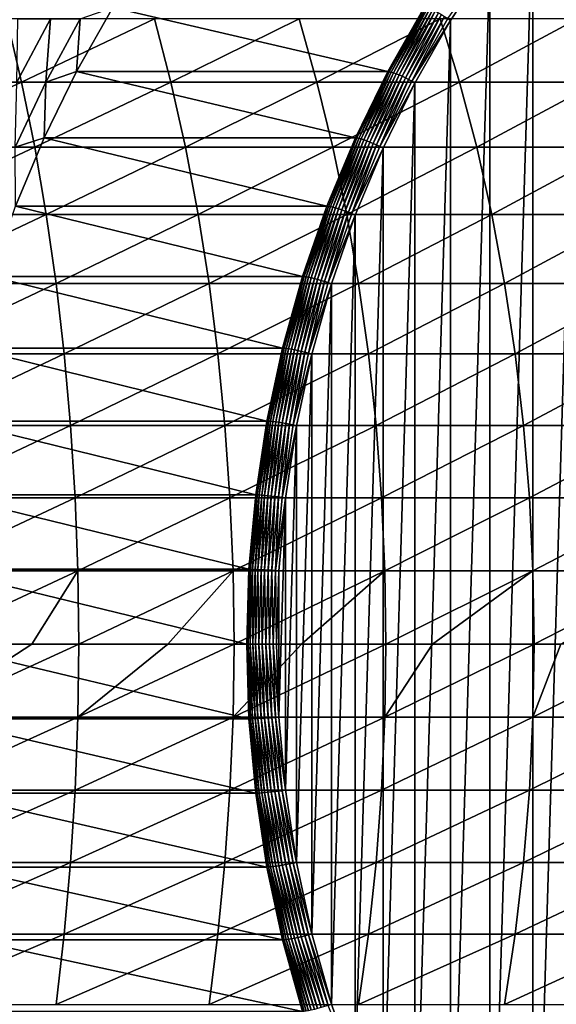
# Model space of a CAD drawing. Header units: metres. Extents: x 39 to 253, y -38 to 38.
# Tile 40 of 55: x 222 to 229, y -5 to 8. Entities that reach past the tile are written whole.
import ezdxf

# ---------------------------------------------------------------- set-up
doc = ezdxf.new("R2010")
doc.units = ezdxf.units.M
doc.layers.add('solid_26008053', color=7, linetype='CONTINUOUS')

msp = doc.modelspace()

# ---------------------------------------------------------------- linework, layer by layer
at = {"layer": 'solid_26008053'}
for points in [[(229.255417, 10.225358, -36.930668), (229.255417, -10.225359, -36.930668), (228.66011, -9.527624, -37.147343)], [(228.66011, 9.527623, -37.147343), (229.255417, 10.225358, -36.930668), (228.66011, -9.527624, -37.147343)], [(228.66011, 9.527623, -37.147343), (228.66011, -9.527624, -37.147343), (228.108032, -8.790726, -37.348282)], [(228.108032, 8.790725, -37.348282), (228.66011, 9.527623, -37.147343), (228.108032, -8.790726, -37.348282)], [(227.564575, 8.044762, -37.542217), (228.108032, 8.790725, -37.348282), (227.60144, 8.01766, -37.532669)], [(228.108032, 8.790725, -37.348282), (228.108032, -8.790726, -37.348282), (227.60144, -8.017661, -37.532669)], [(227.60144, 8.01766, -37.532669), (228.108032, 8.790725, -37.348282), (227.60144, -8.017661, -37.532669)], [(223.261978, 8.183023, -26.34197), (222.793579, 7.360763, -26.512453), (222.840683, 8.037402, -25.517427)], [(226.795212, 7.360763, -37.506859), (222.793579, 7.360763, -26.512453), (223.261978, 8.183023, -26.34197)], [(227.263611, 8.183023, -37.336372), (226.795212, 7.360763, -37.506859), (223.261978, 8.183023, -26.34197)], [(226.814285, 7.358951, -37.549858), (226.795212, 7.360763, -37.506859), (227.263611, 8.183023, -37.336372)], [(226.814285, 7.358951, -37.549858), (227.263611, 8.183023, -37.336372), (227.282562, 8.181008, -37.379414)], [(226.814285, 7.358951, -37.549858), (227.282562, 8.181008, -37.379414), (226.838974, 7.353551, -37.589634)], [(227.282562, 8.181008, -37.379414), (227.3069, 8.175006, -37.419319), (226.838974, 7.353551, -37.589634)], [(226.838974, 7.353551, -37.589634), (227.3069, 8.175006, -37.419319), (226.868622, 7.344697, -37.625164)], [(227.3069, 8.175006, -37.419319), (227.335999, 8.165162, -37.455051), (226.868622, 7.344697, -37.625164)], [(226.868622, 7.344697, -37.625164), (227.335999, 8.165162, -37.455051), (226.902542, 7.332607, -37.655567)], [(227.335999, 8.165162, -37.455051), (227.369141, 8.151722, -37.485737), (226.902542, 7.332607, -37.655567)], [(226.902542, 7.332607, -37.655567), (227.369141, 8.151722, -37.485737), (226.939865, 7.317579, -37.680096)], [(227.369141, 8.151722, -37.485737), (227.405518, 8.135015, -37.510612), (226.939865, 7.317579, -37.680096)], [(226.939865, 7.317579, -37.680096), (227.405518, 8.135015, -37.510612), (226.979675, 7.299985, -37.698147)], [(227.405518, 8.135015, -37.510612), (227.444214, 8.115457, -37.529072), (226.979675, 7.299985, -37.698147)], [(226.979675, 7.299985, -37.698147), (227.444214, 8.115457, -37.529072), (227.020996, 7.280259, -37.70927)], [(227.444214, 8.115457, -37.529072), (227.484283, 8.093526, -37.540649), (227.020996, 7.280259, -37.70927)], [(222.085938, 7.226305, 9.323133), (221.895782, 8.037402, 8.882751), (220.127975, 7.226305, 10.116444)], [(223.796066, 8.037402, 8.01066), (221.895782, 8.037402, 8.882751), (222.085938, 7.226305, 9.323133)], [(222.459503, 8.037402, -24.654209), (222.025208, 7.226305, -24.857864), (222.039627, 8.037402, -23.809135)], [(222.397614, 7.226305, -25.70121), (222.025208, 7.226305, -24.857864), (222.459503, 8.037402, -24.654209)], [(224.005966, 7.226305, 8.44198), (223.796066, 8.037402, 8.01066), (222.085938, 7.226305, 9.323133)], [(222.840683, 8.037402, -25.517427), (222.397614, 7.226305, -25.70121), (222.459503, 8.037402, -24.654209)], [(222.793579, 7.360763, -26.512453), (222.397614, 7.226305, -25.70121), (222.840683, 8.037402, -25.517427)], [(225.654907, 8.037402, 7.053421), (223.796066, 8.037402, 8.01066), (224.005966, 7.226305, 8.44198)], [(225.884125, 7.226305, 7.474796), (225.654907, 8.037402, 7.053421), (224.005966, 7.226305, 8.44198)], [(227.468506, 8.037402, 6.012998), (225.654907, 8.037402, 7.053421), (225.884125, 7.226305, 7.474796)], [(227.716553, 7.226305, 6.423562), (227.468506, 8.037402, 6.012998), (225.884125, 7.226305, 7.474796)], [(227.020996, 7.280259, -37.70927), (227.484283, 8.093526, -37.540649), (227.06282, 7.258886, -37.713192)], [(227.484283, 8.093526, -37.540649), (227.524734, 8.069766, -37.545071), (227.06282, 7.258886, -37.713192)], [(227.06282, 7.258886, -37.713192), (227.524734, 8.069766, -37.545071), (227.10408, 7.236395, -37.70982)], [(227.524734, 8.069766, -37.545071), (227.564575, 8.044762, -37.542217), (227.10408, 7.236395, -37.70982)], [(227.10408, 7.236395, -37.70982), (227.564575, 8.044762, -37.542217), (227.60144, 8.01766, -37.532669)], [(227.10408, 7.236395, -37.70982), (227.60144, 8.01766, -37.532669), (227.142471, 7.211693, -37.699718)], [(227.60144, 8.01766, -37.532669), (227.60144, -8.017661, -37.532669), (227.142471, -7.211694, -37.699718)], [(227.142471, 7.211693, -37.699718), (227.60144, 8.01766, -37.532669), (227.142471, -7.211694, -37.699718)], [(229.233124, 8.037402, 4.891523), (227.468506, 8.037402, 6.012998), (227.716553, 7.226305, 6.423562)], [(229.499527, 7.226305, 5.290434), (229.233124, 8.037402, 4.891523), (227.716553, 7.226305, 6.423562)], [(222.793579, 7.360763, -26.512453), (222.375641, 6.508256, -26.664568), (222.397614, 7.226305, -25.70121)], [(226.377274, 6.508256, -37.65897), (222.375641, 6.508256, -26.664568), (222.793579, 7.360763, -26.512453)], [(226.795212, 7.360763, -37.506859), (226.377274, 6.508256, -37.65897), (222.793579, 7.360763, -26.512453)], [(226.396454, 6.506653, -37.701935), (226.377274, 6.508256, -37.65897), (226.795212, 7.360763, -37.506859)], [(226.396454, 6.506653, -37.701935), (226.795212, 7.360763, -37.506859), (226.814285, 7.358951, -37.549858)], [(226.396454, 6.506653, -37.701935), (226.814285, 7.358951, -37.549858), (226.421448, 6.501879, -37.7416)], [(226.814285, 7.358951, -37.549858), (226.838974, 7.353551, -37.589634), (226.421448, 6.501879, -37.7416)], [(226.421448, 6.501879, -37.7416), (226.838974, 7.353551, -37.589634), (226.451614, 6.494051, -37.776943)], [(226.838974, 7.353551, -37.589634), (226.868622, 7.344697, -37.625164), (226.451614, 6.494051, -37.776943)], [(226.451614, 6.494051, -37.776943), (226.868622, 7.344697, -37.625164), (226.486206, 6.483361, -37.807098)], [(226.868622, 7.344697, -37.625164), (226.902542, 7.332607, -37.655567), (226.486206, 6.483361, -37.807098)], [(222.085938, 7.226305, 9.323133), (220.127975, 7.226305, 10.116444), (220.279602, 6.386689, 10.516477)], [(222.255524, 6.386689, 9.715889), (222.085938, 7.226305, 9.323133), (220.279602, 6.386689, 10.516477)], [(222.397614, 7.226305, -25.70121), (222.002441, 6.386689, -25.865114), (222.025208, 7.226305, -24.857864)], [(222.375641, 6.508256, -26.664568), (222.002441, 6.386689, -25.865114), (222.397614, 7.226305, -25.70121)], [(224.005966, 7.226305, 8.44198), (222.085938, 7.226305, 9.323133), (222.255524, 6.386689, 9.715889)], [(224.193161, 6.386689, 8.826655), (224.005966, 7.226305, 8.44198), (222.255524, 6.386689, 9.715889)], [(225.884125, 7.226305, 7.474796), (224.005966, 7.226305, 8.44198), (224.193161, 6.386689, 8.826655)], [(226.088547, 6.386689, 7.8506), (225.884125, 7.226305, 7.474796), (224.193161, 6.386689, 8.826655)], [(227.716553, 7.226305, 6.423562), (225.884125, 7.226305, 7.474796), (226.088547, 6.386689, 7.8506)], [(227.93779, 6.386689, 6.789724), (227.716553, 7.226305, 6.423562), (226.088547, 6.386689, 7.8506)], [(226.486206, 6.483361, -37.807098), (226.902542, 7.332607, -37.655567), (226.524384, 6.470074, -37.831318)], [(226.902542, 7.332607, -37.655567), (226.939865, 7.317579, -37.680096), (226.524384, 6.470074, -37.831318)], [(226.524384, 6.470074, -37.831318), (226.939865, 7.317579, -37.680096), (226.565201, 6.454517, -37.849003)], [(226.939865, 7.317579, -37.680096), (226.979675, 7.299985, -37.698147), (226.565201, 6.454517, -37.849003)], [(226.565201, 6.454517, -37.849003), (226.979675, 7.299985, -37.698147), (226.607635, 6.437075, -37.859718)], [(226.979675, 7.299985, -37.698147), (227.020996, 7.280259, -37.70927), (226.607635, 6.437075, -37.859718)], [(226.607635, 6.437075, -37.859718), (227.020996, 7.280259, -37.70927), (226.650665, 6.418178, -37.863201)], [(227.020996, 7.280259, -37.70927), (227.06282, 7.258886, -37.713192), (226.650665, 6.418178, -37.863201)], [(226.650665, 6.418178, -37.863201), (227.06282, 7.258886, -37.713192), (226.693222, 6.398292, -37.859367)], [(227.06282, 7.258886, -37.713192), (227.10408, 7.236395, -37.70982), (226.693222, 6.398292, -37.859367)], [(226.693222, 6.398292, -37.859367), (227.10408, 7.236395, -37.70982), (227.142471, 7.211693, -37.699718)], [(229.499527, 7.226305, 5.290434), (227.716553, 7.226305, 6.423562), (227.93779, 6.386689, 6.789724)], [(229.737106, 6.386689, 5.646205), (229.499527, 7.226305, 5.290434), (227.93779, 6.386689, 6.789724)], [(226.693222, 6.398292, -37.859367), (227.142471, 7.211693, -37.699718), (226.732956, 6.376049, -37.84877)], [(227.142471, 7.211693, -37.699718), (227.142471, -7.211694, -37.699718), (226.732956, -6.37605, -37.84877)], [(226.732956, 6.376049, -37.84877), (227.142471, 7.211693, -37.699718), (226.732956, -6.37605, -37.84877)], [(222.375641, 6.508256, -26.664568), (222.009903, 5.629005, -26.797688), (222.002441, 6.386689, -25.865114)], [(226.011536, 5.629005, -37.792091), (222.009903, 5.629005, -26.797688), (222.375641, 6.508256, -26.664568)], [(226.377274, 6.508256, -37.65897), (226.011536, 5.629005, -37.792091), (222.375641, 6.508256, -26.664568)], [(226.030807, 5.627619, -37.835022), (226.011536, 5.629005, -37.792091), (226.377274, 6.508256, -37.65897)], [(226.030807, 5.627619, -37.835022), (226.377274, 6.508256, -37.65897), (226.396454, 6.506653, -37.701935)], [(226.030807, 5.627619, -37.835022), (226.396454, 6.506653, -37.701935), (226.056061, 5.623489, -37.874588)], [(226.396454, 6.506653, -37.701935), (226.421448, 6.501879, -37.7416), (226.056061, 5.623489, -37.874588)], [(226.056061, 5.623489, -37.874588), (226.421448, 6.501879, -37.7416), (226.08667, 5.616718, -37.909775)], [(226.421448, 6.501879, -37.7416), (226.451614, 6.494051, -37.776943), (226.08667, 5.616718, -37.909775)], [(226.08667, 5.616718, -37.909775), (226.451614, 6.494051, -37.776943), (226.121857, 5.607473, -37.939709)], [(226.451614, 6.494051, -37.776943), (226.486206, 6.483361, -37.807098), (226.121857, 5.607473, -37.939709)], [(226.121857, 5.607473, -37.939709), (226.486206, 6.483361, -37.807098), (226.160782, 5.595981, -37.963657)], [(226.486206, 6.483361, -37.807098), (226.524384, 6.470074, -37.831318), (226.160782, 5.595981, -37.963657)], [(226.160782, 5.595981, -37.963657), (226.524384, 6.470074, -37.831318), (226.202469, 5.582526, -37.981026)], [(226.524384, 6.470074, -37.831318), (226.565201, 6.454517, -37.849003), (226.202469, 5.582526, -37.981026)], [(222.255524, 6.386689, 9.715889), (220.279602, 6.386689, 10.516477), (220.412247, 5.521868, 10.866422)], [(222.40387, 5.521868, 10.05947), (222.255524, 6.386689, 9.715889), (220.412247, 5.521868, 10.866422)], [(224.193161, 6.386689, 8.826655), (222.255524, 6.386689, 9.715889), (222.40387, 5.521868, 10.05947)], [(224.356918, 5.521868, 9.163167), (224.193161, 6.386689, 8.826655), (222.40387, 5.521868, 10.05947)], [(226.088547, 6.386689, 7.8506), (224.193161, 6.386689, 8.826655), (224.356918, 5.521868, 9.163167)], [(226.267365, 5.521868, 8.179352), (226.088547, 6.386689, 7.8506), (224.356918, 5.521868, 9.163167)], [(227.93779, 6.386689, 6.789724), (226.088547, 6.386689, 7.8506), (226.267365, 5.521868, 8.179352)], [(226.202469, 5.582526, -37.981026), (226.565201, 6.454517, -37.849003), (226.245895, 5.567441, -37.991386)], [(226.565201, 6.454517, -37.849003), (226.607635, 6.437075, -37.859718), (226.245895, 5.567441, -37.991386)], [(226.245895, 5.567441, -37.991386), (226.607635, 6.437075, -37.859718), (226.289978, 5.551096, -37.99448)], [(228.131317, 5.521868, 7.110042), (227.93779, 6.386689, 6.789724), (226.267365, 5.521868, 8.179352)], [(226.607635, 6.437075, -37.859718), (226.650665, 6.418178, -37.863201), (226.289978, 5.551096, -37.99448)], [(226.289978, 5.551096, -37.99448), (226.650665, 6.418178, -37.863201), (226.333649, 5.533896, -37.990238)], [(226.650665, 6.418178, -37.863201), (226.693222, 6.398292, -37.859367), (226.333649, 5.533896, -37.990238)], [(226.333649, 5.533896, -37.990238), (226.693222, 6.398292, -37.859367), (226.732956, 6.376049, -37.84877)], [(226.333649, 5.533896, -37.990238), (226.732956, 6.376049, -37.84877), (226.374588, 5.514174, -37.979202)], [(226.732956, 6.376049, -37.84877), (226.732956, -6.37605, -37.84877), (226.374588, -5.514175, -37.979202)], [(226.374588, 5.514174, -37.979202), (226.732956, 6.376049, -37.84877), (226.374588, -5.514175, -37.979202)], [(229.737106, 6.386689, 5.646205), (227.93779, 6.386689, 6.789724), (228.131317, 5.521868, 7.110042)], [(229.944931, 5.521868, 5.95743), (229.737106, 6.386689, 5.646205), (228.131317, 5.521868, 7.110042)], [(225.699478, 4.726623, -37.90567), (221.697845, 4.726623, -26.911268), (222.009903, 5.629005, -26.797688)], [(226.011536, 5.629005, -37.792091), (225.699478, 4.726623, -37.90567), (222.009903, 5.629005, -26.797688)], [(225.718826, 4.72546, -37.948574), (225.699478, 4.726623, -37.90567), (226.011536, 5.629005, -37.792091)], [(225.718826, 4.72546, -37.948574), (226.011536, 5.629005, -37.792091), (226.030807, 5.627619, -37.835022)], [(225.718826, 4.72546, -37.948574), (226.030807, 5.627619, -37.835022), (225.744308, 4.721992, -37.988056)], [(226.030807, 5.627619, -37.835022), (226.056061, 5.623489, -37.874588), (225.744308, 4.721992, -37.988056)], [(225.744308, 4.721992, -37.988056), (226.056061, 5.623489, -37.874588), (225.775284, 4.716306, -38.023106)], [(226.056061, 5.623489, -37.874588), (226.08667, 5.616718, -37.909775), (225.775284, 4.716306, -38.023106)], [(225.775284, 4.716306, -38.023106), (226.08667, 5.616718, -37.909775), (225.811005, 4.708543, -38.052856)], [(226.08667, 5.616718, -37.909775), (226.121857, 5.607473, -37.939709), (225.811005, 4.708543, -38.052856)], [(225.811005, 4.708543, -38.052856), (226.121857, 5.607473, -37.939709), (225.850555, 4.698894, -38.076572)], [(226.121857, 5.607473, -37.939709), (226.160782, 5.595981, -37.963657), (225.850555, 4.698894, -38.076572)], [(225.850555, 4.698894, -38.076572), (226.160782, 5.595981, -37.963657), (225.89299, 4.687595, -38.093666)], [(226.160782, 5.595981, -37.963657), (226.202469, 5.582526, -37.981026), (225.89299, 4.687595, -38.093666)], [(225.89299, 4.687595, -38.093666), (226.202469, 5.582526, -37.981026), (225.937256, 4.674928, -38.103722)], [(226.202469, 5.582526, -37.981026), (226.245895, 5.567441, -37.991386), (225.937256, 4.674928, -38.103722)], [(222.40387, 5.521868, 10.05947), (220.412247, 5.521868, 10.866422), (220.525391, 4.635255, 11.1649)], [(222.530411, 4.635255, 10.352519), (222.40387, 5.521868, 10.05947), (220.525391, 4.635255, 11.1649)], [(224.356918, 5.521868, 9.163167), (222.40387, 5.521868, 10.05947), (222.530411, 4.635255, 10.352519)], [(224.496597, 4.635255, 9.450187), (224.356918, 5.521868, 9.163167), (222.530411, 4.635255, 10.352519)], [(226.267365, 5.521868, 8.179352), (224.356918, 5.521868, 9.163167), (224.496597, 4.635255, 9.450187)], [(226.419891, 4.635255, 8.459752), (226.267365, 5.521868, 8.179352), (224.496597, 4.635255, 9.450187)], [(225.937256, 4.674928, -38.103722), (226.245895, 5.567441, -37.991386), (225.982239, 4.661204, -38.106487)], [(226.245895, 5.567441, -37.991386), (226.289978, 5.551096, -37.99448), (225.982239, 4.661204, -38.106487)], [(225.982239, 4.661204, -38.106487), (226.289978, 5.551096, -37.99448), (226.026871, 4.646761, -38.101898)], [(226.289978, 5.551096, -37.99448), (226.333649, 5.533896, -37.990238), (226.026871, 4.646761, -38.101898)], [(226.026871, 4.646761, -38.101898), (226.333649, 5.533896, -37.990238), (226.374588, 5.514174, -37.979202)], [(226.026871, 4.646761, -38.101898), (226.374588, 5.514174, -37.979202), (226.068863, 4.629642, -38.090477)], [(226.374588, 5.514174, -37.979202), (226.374588, -5.514175, -37.979202), (226.068863, -4.629643, -38.090477)], [(226.068863, 4.629642, -38.090477), (226.374588, 5.514174, -37.979202), (226.068863, -4.629643, -38.090477)], [(228.131317, 5.521868, 7.110042), (226.267365, 5.521868, 8.179352), (226.419891, 4.635255, 8.459752)], [(228.296387, 4.635255, 7.383248), (228.131317, 5.521868, 7.110042), (226.419891, 4.635255, 8.459752)], [(229.944931, 5.521868, 5.95743), (228.131317, 5.521868, 7.110042), (228.296387, 4.635255, 7.383248)], [(230.122208, 4.635255, 6.222883), (229.944931, 5.521868, 5.95743), (228.296387, 4.635255, 7.383248)], [(225.442383, 3.804819, -37.999245), (221.44075, 3.804819, -27.004841), (221.697845, 4.726623, -26.911268)], [(225.699478, 4.726623, -37.90567), (225.442383, 3.804819, -37.999245), (221.697845, 4.726623, -26.911268)], [(225.461792, 3.803882, -38.042122), (225.442383, 3.804819, -37.999245), (225.699478, 4.726623, -37.90567)], [(225.461792, 3.803882, -38.042122), (225.699478, 4.726623, -37.90567), (225.718826, 4.72546, -37.948574)], [(225.461792, 3.803882, -38.042122), (225.718826, 4.72546, -37.948574), (225.487473, 3.801091, -38.081539)], [(225.718826, 4.72546, -37.948574), (225.744308, 4.721992, -37.988056), (225.487473, 3.801091, -38.081539)], [(225.487473, 3.801091, -38.081539), (225.744308, 4.721992, -37.988056), (225.518768, 3.796514, -38.116474)], [(225.744308, 4.721992, -37.988056), (225.775284, 4.716306, -38.023106), (225.518768, 3.796514, -38.116474)], [(225.518768, 3.796514, -38.116474), (225.775284, 4.716306, -38.023106), (225.554901, 3.790265, -38.146069)], [(225.775284, 4.716306, -38.023106), (225.811005, 4.708543, -38.052856), (225.554901, 3.790265, -38.146069)], [(225.554901, 3.790265, -38.146069), (225.811005, 4.708543, -38.052856), (225.594986, 3.782497, -38.169594)], [(225.811005, 4.708543, -38.052856), (225.850555, 4.698894, -38.076572), (225.594986, 3.782497, -38.169594)], [(225.594986, 3.782497, -38.169594), (225.850555, 4.698894, -38.076572), (225.638031, 3.773402, -38.186466)], [(225.850555, 4.698894, -38.076572), (225.89299, 4.687595, -38.093666), (225.638031, 3.773402, -38.186466)], [(225.638031, 3.773402, -38.186466), (225.89299, 4.687595, -38.093666), (225.682968, 3.763206, -38.19627)], [(225.89299, 4.687595, -38.093666), (225.937256, 4.674928, -38.103722), (225.682968, 3.763206, -38.19627)], [(222.530411, 4.635255, 10.352519), (220.525391, 4.635255, 11.1649), (220.618576, 3.730348, 11.410732)], [(222.634628, 3.730348, 10.593881), (222.530411, 4.635255, 10.352519), (220.618576, 3.730348, 11.410732)], [(224.496597, 4.635255, 9.450187), (222.530411, 4.635255, 10.352519), (222.634628, 3.730348, 10.593881)], [(224.611633, 3.730348, 9.686581), (224.496597, 4.635255, 9.450187), (222.634628, 3.730348, 10.593881)], [(226.419891, 4.635255, 8.459752), (224.496597, 4.635255, 9.450187), (224.611633, 3.730348, 9.686581)], [(226.545517, 3.730348, 8.690696), (226.419891, 4.635255, 8.459752), (224.611633, 3.730348, 9.686581)], [(225.682968, 3.763206, -38.19627), (225.937256, 4.674928, -38.103722), (225.728714, 3.752158, -38.198765)], [(225.937256, 4.674928, -38.103722), (225.982239, 4.661204, -38.106487), (225.728714, 3.752158, -38.198765)], [(225.728714, 3.752158, -38.198765), (225.982239, 4.661204, -38.106487), (225.774124, 3.740532, -38.19389)], [(225.982239, 4.661204, -38.106487), (226.026871, 4.646761, -38.101898), (225.774124, 3.740532, -38.19389)], [(225.774124, 3.740532, -38.19389), (226.026871, 4.646761, -38.101898), (226.068863, 4.629642, -38.090477)], [(225.774124, 3.740532, -38.19389), (226.068863, 4.629642, -38.090477), (225.817078, 3.726262, -38.182121)], [(226.068863, 4.629642, -38.090477), (226.068863, -4.629643, -38.090477), (225.817078, -3.726263, -38.182121)], [(225.817078, 3.726262, -38.182121), (226.068863, 4.629642, -38.090477), (225.817078, -3.726263, -38.182121)], [(228.296387, 4.635255, 7.383248), (226.419891, 4.635255, 8.459752), (226.545517, 3.730348, 8.690696)], [(228.432343, 3.730348, 7.608266), (228.296387, 4.635255, 7.383248), (226.545517, 3.730348, 8.690696)], [(230.122208, 4.635255, 6.222883), (228.296387, 4.635255, 7.383248), (228.432343, 3.730348, 7.608266)], [(230.268204, 3.730348, 6.441514), (230.122208, 4.635255, 6.222883), (228.432343, 3.730348, 7.608266)], [(225.241333, 2.867379, -38.072422), (221.2397, 2.867379, -27.07802), (221.44075, 3.804819, -27.004841)], [(225.442383, 3.804819, -37.999245), (225.241333, 2.867379, -38.072422), (221.44075, 3.804819, -27.004841)], [(225.260788, 2.866673, -38.115284), (225.241333, 2.867379, -38.072422), (225.442383, 3.804819, -37.999245)], [(225.260788, 2.866673, -38.115284), (225.442383, 3.804819, -37.999245), (225.461792, 3.803882, -38.042122)], [(225.260788, 2.866673, -38.115284), (225.461792, 3.803882, -38.042122), (225.286606, 2.86457, -38.154648)], [(225.461792, 3.803882, -38.042122), (225.487473, 3.801091, -38.081539), (225.286606, 2.86457, -38.154648)], [(225.286606, 2.86457, -38.154648), (225.487473, 3.801091, -38.081539), (225.318146, 2.861121, -38.189495)], [(225.487473, 3.801091, -38.081539), (225.518768, 3.796514, -38.116474), (225.318146, 2.861121, -38.189495)], [(222.634628, 3.730348, 10.593881), (220.618576, 3.730348, 11.410732), (220.691437, 2.81072, 11.602949)], [(222.71611, 2.81072, 10.7826), (222.634628, 3.730348, 10.593881), (220.691437, 2.81072, 11.602949)], [(224.611633, 3.730348, 9.686581), (222.634628, 3.730348, 10.593881), (222.71611, 2.81072, 10.7826)], [(224.701584, 2.81072, 9.871418), (224.611633, 3.730348, 9.686581), (222.71611, 2.81072, 10.7826)], [(226.545517, 3.730348, 8.690696), (224.611633, 3.730348, 9.686581), (224.701584, 2.81072, 9.871418)], [(226.643753, 2.81072, 8.87127), (226.545517, 3.730348, 8.690696), (224.701584, 2.81072, 9.871418)], [(225.318146, 2.861121, -38.189495), (225.518768, 3.796514, -38.116474), (225.354599, 2.856411, -38.218971)], [(225.518768, 3.796514, -38.116474), (225.554901, 3.790265, -38.146069), (225.354599, 2.856411, -38.218971)], [(225.354599, 2.856411, -38.218971), (225.554901, 3.790265, -38.146069), (225.395096, 2.850557, -38.242344)], [(225.554901, 3.790265, -38.146069), (225.594986, 3.782497, -38.169594), (225.395096, 2.850557, -38.242344)], [(225.395096, 2.850557, -38.242344), (225.594986, 3.782497, -38.169594), (225.438629, 2.843704, -38.259041)], [(225.594986, 3.782497, -38.169594), (225.638031, 3.773402, -38.186466), (225.438629, 2.843704, -38.259041)], [(225.438629, 2.843704, -38.259041), (225.638031, 3.773402, -38.186466), (225.484116, 2.836019, -38.26865)], [(225.638031, 3.773402, -38.186466), (225.682968, 3.763206, -38.19627), (225.484116, 2.836019, -38.26865)], [(225.484116, 2.836019, -38.26865), (225.682968, 3.763206, -38.19627), (225.530441, 2.827693, -38.270931)], [(225.682968, 3.763206, -38.19627), (225.728714, 3.752158, -38.198765), (225.530441, 2.827693, -38.270931)], [(225.530441, 2.827693, -38.270931), (225.728714, 3.752158, -38.198765), (225.576462, 2.818932, -38.265831)], [(225.728714, 3.752158, -38.198765), (225.774124, 3.740532, -38.19389), (225.576462, 2.818932, -38.265831)], [(225.576462, 2.818932, -38.265831), (225.774124, 3.740532, -38.19389), (225.817078, 3.726262, -38.182121)], [(225.576462, 2.818932, -38.265831), (225.817078, 3.726262, -38.182121), (225.620163, 2.807411, -38.253792)], [(225.817078, 3.726262, -38.182121), (225.817078, -3.726263, -38.182121), (225.620163, -2.807412, -38.253792)], [(225.620163, 2.807411, -38.253792), (225.817078, 3.726262, -38.182121), (225.620163, -2.807412, -38.253792)], [(228.432343, 3.730348, 7.608266), (226.545517, 3.730348, 8.690696), (226.643753, 2.81072, 8.87127)], [(228.538635, 2.81072, 7.784208), (228.432343, 3.730348, 7.608266), (226.643753, 2.81072, 8.87127)], [(230.268204, 3.730348, 6.441514), (228.432343, 3.730348, 7.608266), (228.538635, 2.81072, 7.784208)], [(230.38237, 2.81072, 6.612463), (230.268204, 3.730348, 6.441514), (228.538635, 2.81072, 7.784208)], [(222.71611, 2.81072, 10.7826), (220.691437, 2.81072, 11.602949), (220.743683, 1.879998, 11.74079)], [(222.774551, 1.879998, 10.917935), (222.71611, 2.81072, 10.7826), (220.743683, 1.879998, 11.74079)], [(225.097122, 1.918157, -38.124912), (221.09549, 1.918157, -27.130508), (221.2397, 2.867379, -27.07802)], [(225.241333, 2.867379, -38.072422), (225.097122, 1.918157, -38.124912), (221.2397, 2.867379, -27.07802)], [(224.701584, 2.81072, 9.871418), (222.71611, 2.81072, 10.7826), (222.774551, 1.879998, 10.917935)], [(224.766083, 1.879998, 10.003968), (224.701584, 2.81072, 9.871418), (222.774551, 1.879998, 10.917935)], [(226.643753, 2.81072, 8.87127), (224.701584, 2.81072, 9.871418), (224.766083, 1.879998, 10.003968)], [(226.714188, 1.879998, 9.000764), (226.643753, 2.81072, 8.87127), (224.766083, 1.879998, 10.003968)], [(225.116608, 1.917685, -38.167759), (225.097122, 1.918157, -38.124912), (225.241333, 2.867379, -38.072422)], [(225.116608, 1.917685, -38.167759), (225.241333, 2.867379, -38.072422), (225.260788, 2.866673, -38.115284)], [(225.116608, 1.917685, -38.167759), (225.260788, 2.866673, -38.115284), (225.142548, 1.916278, -38.207081)], [(225.260788, 2.866673, -38.115284), (225.286606, 2.86457, -38.154648), (225.142548, 1.916278, -38.207081)], [(225.142548, 1.916278, -38.207081), (225.286606, 2.86457, -38.154648), (225.17424, 1.913971, -38.241867)], [(225.286606, 2.86457, -38.154648), (225.318146, 2.861121, -38.189495), (225.17424, 1.913971, -38.241867)], [(225.17424, 1.913971, -38.241867), (225.318146, 2.861121, -38.189495), (225.210953, 1.91082, -38.271255)], [(225.318146, 2.861121, -38.189495), (225.354599, 2.856411, -38.218971), (225.210953, 1.91082, -38.271255)], [(225.210953, 1.91082, -38.271255), (225.354599, 2.856411, -38.218971), (225.25174, 1.906904, -38.294525)], [(225.354599, 2.856411, -38.218971), (225.395096, 2.850557, -38.242344), (225.25174, 1.906904, -38.294525)], [(225.25174, 1.906904, -38.294525), (225.395096, 2.850557, -38.242344), (225.295609, 1.902319, -38.311096)], [(225.395096, 2.850557, -38.242344), (225.438629, 2.843704, -38.259041), (225.295609, 1.902319, -38.311096)], [(225.295609, 1.902319, -38.311096), (225.438629, 2.843704, -38.259041), (225.341476, 1.897179, -38.320564)], [(225.438629, 2.843704, -38.259041), (225.484116, 2.836019, -38.26865), (225.341476, 1.897179, -38.320564)], [(225.341476, 1.897179, -38.320564), (225.484116, 2.836019, -38.26865), (225.388229, 1.891609, -38.322693)], [(225.484116, 2.836019, -38.26865), (225.530441, 2.827693, -38.270931), (225.388229, 1.891609, -38.322693)], [(225.388229, 1.891609, -38.322693), (225.530441, 2.827693, -38.270931), (225.434692, 1.885748, -38.317432)], [(225.530441, 2.827693, -38.270931), (225.576462, 2.818932, -38.265831), (225.434692, 1.885748, -38.317432)], [(225.434692, 1.885748, -38.317432), (225.576462, 2.818932, -38.265831), (225.620163, 2.807411, -38.253792)], [(225.434692, 1.885748, -38.317432), (225.620163, 2.807411, -38.253792), (225.478943, 1.876724, -38.305191)], [(225.620163, 2.807411, -38.253792), (225.620163, -2.807412, -38.253792), (225.478943, -1.876725, -38.305191)], [(225.478943, 1.876724, -38.305191), (225.620163, 2.807411, -38.253792), (225.478943, -1.876725, -38.305191)], [(228.538635, 2.81072, 7.784208), (226.643753, 2.81072, 8.87127), (226.714188, 1.879998, 9.000764)], [(228.614868, 1.879998, 7.910379), (228.538635, 2.81072, 7.784208), (226.714188, 1.879998, 9.000764)], [(230.38237, 2.81072, 6.612463), (228.538635, 2.81072, 7.784208), (228.614868, 1.879998, 7.910379)], [(230.464233, 1.879998, 6.735053), (230.38237, 2.81072, 6.612463), (228.614868, 1.879998, 7.910379)], [(225.010361, 0.961053, -38.15649), (221.008728, 0.961053, -27.162086), (221.09549, 1.918157, -27.130508)], [(225.097122, 1.918157, -38.124912), (225.010361, 0.961053, -38.15649), (221.09549, 1.918157, -27.130508)], [(225.029877, 0.960817, -38.199329), (225.010361, 0.961053, -38.15649), (225.097122, 1.918157, -38.124912)], [(225.029877, 0.960817, -38.199329), (225.097122, 1.918157, -38.124912), (225.116608, 1.917685, -38.167759)], [(225.029877, 0.960817, -38.199329), (225.116608, 1.917685, -38.167759), (225.055862, 0.960112, -38.238628)], [(225.116608, 1.917685, -38.167759), (225.142548, 1.916278, -38.207081), (225.055862, 0.960112, -38.238628)], [(225.055862, 0.960112, -38.238628), (225.142548, 1.916278, -38.207081), (225.087677, 0.958956, -38.273376)], [(225.142548, 1.916278, -38.207081), (225.17424, 1.913971, -38.241867), (225.087677, 0.958956, -38.273376)], [(225.087677, 0.958956, -38.273376), (225.17424, 1.913971, -38.241867), (225.124512, 0.957377, -38.302715)], [(225.17424, 1.913971, -38.241867), (225.210953, 1.91082, -38.271255), (225.124512, 0.957377, -38.302715)], [(225.124512, 0.957377, -38.302715), (225.210953, 1.91082, -38.271255), (225.165482, 0.955415, -38.325916)], [(225.210953, 1.91082, -38.271255), (225.25174, 1.906904, -38.294525), (225.165482, 0.955415, -38.325916)], [(225.165482, 0.955415, -38.325916), (225.25174, 1.906904, -38.294525), (225.209564, 0.953118, -38.342415)], [(225.25174, 1.906904, -38.294525), (225.295609, 1.902319, -38.311096), (225.209564, 0.953118, -38.342415)], [(225.209564, 0.953118, -38.342415), (225.295609, 1.902319, -38.311096), (225.255676, 0.950542, -38.351799)], [(225.295609, 1.902319, -38.311096), (225.341476, 1.897179, -38.320564), (225.255676, 0.950542, -38.351799)], [(222.774551, 1.879998, 10.917935), (220.743683, 1.879998, 11.74079), (220.775116, 0.941858, 11.823714)], [(222.809708, 0.941858, 10.999351), (222.774551, 1.879998, 10.917935), (220.775116, 0.941858, 11.823714)], [(224.766083, 1.879998, 10.003968), (222.774551, 1.879998, 10.917935), (222.809708, 0.941858, 10.999351)], [(224.804886, 0.941858, 10.083708), (224.766083, 1.879998, 10.003968), (222.809708, 0.941858, 10.999351)], [(226.714188, 1.879998, 9.000764), (224.766083, 1.879998, 10.003968), (224.804886, 0.941858, 10.083708)], [(226.756561, 0.941858, 9.078665), (226.714188, 1.879998, 9.000764), (224.804886, 0.941858, 10.083708)], [(225.255676, 0.950542, -38.351799), (225.341476, 1.897179, -38.320564), (225.302658, 0.947752, -38.353836)], [(225.341476, 1.897179, -38.320564), (225.388229, 1.891609, -38.322693), (225.302658, 0.947752, -38.353836)], [(225.302658, 0.947752, -38.353836), (225.388229, 1.891609, -38.322693), (225.349396, 0.944815, -38.348476)], [(225.388229, 1.891609, -38.322693), (225.434692, 1.885748, -38.317432), (225.349396, 0.944815, -38.348476)], [(225.349396, 0.944815, -38.348476), (225.434692, 1.885748, -38.317432), (225.478943, 1.876724, -38.305191)], [(225.349396, 0.944815, -38.348476), (225.478943, 1.876724, -38.305191), (225.394135, 0.939256, -38.33606)], [(225.478943, 1.876724, -38.305191), (225.478943, -1.876725, -38.305191), (225.394135, -0.939256, -38.33606)], [(225.394135, 0.939256, -38.33606), (225.478943, 1.876724, -38.305191), (225.394135, -0.939256, -38.33606)], [(228.614868, 1.879998, 7.910379), (226.714188, 1.879998, 9.000764), (226.756561, 0.941858, 9.078665)], [(228.660721, 0.941858, 7.986282), (228.614868, 1.879998, 7.910379), (226.756561, 0.941858, 9.078665)], [(230.464233, 1.879998, 6.735053), (228.614868, 1.879998, 7.910379), (228.660721, 0.941858, 7.986282)], [(230.513474, 0.941858, 6.808801), (230.464233, 1.879998, 6.735053), (228.660721, 0.941858, 7.986282)], [(222.809708, 0.941858, 10.999351), (220.775116, 0.941858, 11.823714), (220.785599, 0, 11.851392)], [(222.809708, 0.941858, 10.999351), (220.785599, 0, 11.851392), (222.218643, 0, 11.281989)], [(224.9814, 0, -38.16703), (220.979767, 0, -27.172626), (221.008728, 0.961053, -27.162086)], [(225.010361, 0.961053, -38.15649), (224.9814, 0, -38.16703), (221.008728, 0.961053, -27.162086)], [(222.809708, 0.941858, 10.999351), (222.218643, 0, 11.281989), (222.821442, 0, 11.026525)], [(224.804886, 0.941858, 10.083708), (222.809708, 0.941858, 10.999351), (222.821442, 0, 11.026525)], [(224.804886, 0.941858, 10.083708), (222.821442, 0, 11.026525), (223.968613, 0, 10.513453)], [(224.804886, 0.941858, 10.083708), (223.968613, 0, 10.513453), (224.817841, 0, 10.110323)], [(226.756561, 0.941858, 9.078665), (224.804886, 0.941858, 10.083708), (224.817841, 0, 10.110323)], [(226.756561, 0.941858, 9.078665), (224.817841, 0, 10.110323), (225.686951, 0, 9.676565)], [(225.000916, 0, -38.209869), (224.9814, 0, -38.16703), (225.010361, 0.961053, -38.15649)], [(225.029877, 0.960817, -38.199329), (225.000916, 0, -38.209869), (225.010361, 0.961053, -38.15649)], [(225.029877, 0.960817, -38.199329), (225.026932, 0, -38.249161), (225.000916, 0, -38.209869)], [(225.029877, 0.960817, -38.199329), (225.055862, 0.960112, -38.238628), (225.026932, 0, -38.249161)], [(225.055862, 0.960112, -38.238628), (225.058777, 0, -38.283894), (225.026932, 0, -38.249161)], [(225.055862, 0.960112, -38.238628), (225.087677, 0.958956, -38.273376), (225.058777, 0, -38.283894)], [(225.087677, 0.958956, -38.273376), (225.095673, 0, -38.313217), (225.058777, 0, -38.283894)], [(225.087677, 0.958956, -38.273376), (225.124512, 0.957377, -38.302715), (225.095673, 0, -38.313217)], [(225.124512, 0.957377, -38.302715), (225.136688, 0, -38.336395), (225.095673, 0, -38.313217)], [(225.124512, 0.957377, -38.302715), (225.165482, 0.955415, -38.325916), (225.136688, 0, -38.336395)], [(225.165482, 0.955415, -38.325916), (225.180847, 0, -38.352867), (225.136688, 0, -38.336395)], [(225.165482, 0.955415, -38.325916), (225.209564, 0.953118, -38.342415), (225.180847, 0, -38.352867)], [(225.209564, 0.953118, -38.342415), (225.22702, 0, -38.362225), (225.180847, 0, -38.352867)], [(225.209564, 0.953118, -38.342415), (225.255676, 0.950542, -38.351799), (225.22702, 0, -38.362225)], [(225.255676, 0.950542, -38.351799), (225.274109, 0, -38.364231), (225.22702, 0, -38.362225)], [(225.255676, 0.950542, -38.351799), (225.302658, 0.947752, -38.353836), (225.274109, 0, -38.364231)], [(225.302658, 0.947752, -38.353836), (225.320923, 0, -38.358841), (225.274109, 0, -38.364231)], [(225.302658, 0.947752, -38.353836), (225.349396, 0.944815, -38.348476), (225.320923, 0, -38.358841)], [(225.349396, 0.944815, -38.348476), (225.365906, 0, -38.346333), (225.320923, 0, -38.358841)], [(225.349396, 0.944815, -38.348476), (225.394135, 0.939256, -38.33606), (225.365906, 0, -38.346333)], [(225.394135, 0.939256, -38.33606), (225.394135, -0.939256, -38.33606), (225.365906, 0, -38.346333)], [(226.756561, 0.941858, 9.078665), (225.686951, 0, 9.676565), (226.770706, 0, 9.104666)], [(228.660721, 0.941858, 7.986282), (226.756561, 0.941858, 9.078665), (226.770706, 0, 9.104666)], [(228.660721, 0.941858, 7.986282), (226.770706, 0, 9.104666), (227.370972, 0, 8.772623)], [(228.660721, 0.941858, 7.986282), (227.370972, 0, 8.772623), (228.676041, 0, 8.011616)], [(230.513474, 0.941858, 6.808801), (228.660721, 0.941858, 7.986282), (228.676041, 0, 8.011616)], [(230.513474, 0.941858, 6.808801), (228.676041, 0, 8.011616), (229.018066, 0, 7.803032)], [(222.218643, 0, 11.281989), (220.785599, 0, 11.851392), (220.775116, -0.941858, 11.823714)], [(222.821442, 0, 11.026525), (222.218643, 0, 11.281989), (220.775116, -0.941858, 11.823714)], [(222.809708, -0.941858, 10.999351), (222.821442, 0, 11.026525), (220.775116, -0.941858, 11.823714)], [(223.968613, 0, 10.513453), (222.821442, 0, 11.026525), (222.809708, -0.941858, 10.999351)], [(224.817841, 0, 10.110323), (223.968613, 0, 10.513453), (222.809708, -0.941858, 10.999351)], [(224.804886, -0.941858, 10.083708), (224.817841, 0, 10.110323), (222.809708, -0.941858, 10.999351)], [(225.686951, 0, 9.676565), (224.817841, 0, 10.110323), (224.804886, -0.941858, 10.083708)], [(226.770706, 0, 9.104666), (225.686951, 0, 9.676565), (224.804886, -0.941858, 10.083708)], [(226.756561, -0.941858, 9.078665), (226.770706, 0, 9.104666), (224.804886, -0.941858, 10.083708)], [(225.026932, 0, -38.249161), (225.058777, 0, -38.283894), (225.087677, -0.958956, -38.273376)], [(225.058777, 0, -38.283894), (225.095673, 0, -38.313217), (225.124512, -0.957377, -38.302715)], [(225.087677, -0.958956, -38.273376), (225.058777, 0, -38.283894), (225.124512, -0.957377, -38.302715)], [(225.095673, 0, -38.313217), (225.136688, 0, -38.336395), (225.165482, -0.955415, -38.325916)], [(225.124512, -0.957377, -38.302715), (225.095673, 0, -38.313217), (225.165482, -0.955415, -38.325916)], [(225.136688, 0, -38.336395), (225.180847, 0, -38.352867), (225.209564, -0.953118, -38.342415)], [(225.165482, -0.955415, -38.325916), (225.136688, 0, -38.336395), (225.209564, -0.953118, -38.342415)], [(225.180847, 0, -38.352867), (225.22702, 0, -38.362225), (225.255676, -0.950542, -38.351799)], [(225.209564, -0.953118, -38.342415), (225.180847, 0, -38.352867), (225.255676, -0.950542, -38.351799)], [(225.22702, 0, -38.362225), (225.274109, 0, -38.364231), (225.302658, -0.947752, -38.353836)], [(225.255676, -0.950542, -38.351799), (225.22702, 0, -38.362225), (225.302658, -0.947752, -38.353836)], [(225.274109, 0, -38.364231), (225.320923, 0, -38.358841), (225.349396, -0.944815, -38.348476)], [(225.302658, -0.947752, -38.353836), (225.274109, 0, -38.364231), (225.349396, -0.944815, -38.348476)], [(225.320923, 0, -38.358841), (225.365906, 0, -38.346333), (225.394135, -0.939256, -38.33606)], [(225.349396, -0.944815, -38.348476), (225.320923, 0, -38.358841), (225.394135, -0.939256, -38.33606)], [(227.370972, 0, 8.772623), (226.770706, 0, 9.104666), (226.756561, -0.941858, 9.078665)], [(228.676041, 0, 8.011616), (227.370972, 0, 8.772623), (226.756561, -0.941858, 9.078665)], [(228.660721, -0.941858, 7.986282), (228.676041, 0, 8.011616), (226.756561, -0.941858, 9.078665)], [(229.018066, 0, 7.803032), (228.676041, 0, 8.011616), (228.660721, -0.941858, 7.986282)], [(230.529922, 0, 6.833416), (229.018066, 0, 7.803032), (228.660721, -0.941858, 7.986282)], [(230.513474, -0.941858, 6.808801), (230.529922, 0, 6.833416), (228.660721, -0.941858, 7.986282)], [(225.010361, -0.961053, -38.15649), (221.008728, -0.961053, -27.162086), (220.979767, 0, -27.172626)], [(224.9814, 0, -38.16703), (225.010361, -0.961053, -38.15649), (220.979767, 0, -27.172626)], [(225.029877, -0.960817, -38.199329), (225.010361, -0.961053, -38.15649), (224.9814, 0, -38.16703)], [(225.029877, -0.960817, -38.199329), (224.9814, 0, -38.16703), (225.000916, 0, -38.209869)], [(225.000916, 0, -38.209869), (225.026932, 0, -38.249161), (225.055862, -0.960112, -38.238628)], [(225.029877, -0.960817, -38.199329), (225.000916, 0, -38.209869), (225.055862, -0.960112, -38.238628)], [(225.055862, -0.960112, -38.238628), (225.026932, 0, -38.249161), (225.087677, -0.958956, -38.273376)], [(222.809708, -0.941858, 10.999351), (220.775116, -0.941858, 11.823714), (220.743683, -1.879998, 11.74079)], [(222.774551, -1.879998, 10.917935), (222.809708, -0.941858, 10.999351), (220.743683, -1.879998, 11.74079)], [(225.097122, -1.918157, -38.124912), (221.09549, -1.918157, -27.130508), (221.008728, -0.961053, -27.162086)], [(225.010361, -0.961053, -38.15649), (225.097122, -1.918157, -38.124912), (221.008728, -0.961053, -27.162086)], [(224.804886, -0.941858, 10.083708), (222.809708, -0.941858, 10.999351), (222.774551, -1.879998, 10.917935)], [(224.766083, -1.879998, 10.003968), (224.804886, -0.941858, 10.083708), (222.774551, -1.879998, 10.917935)], [(226.756561, -0.941858, 9.078665), (224.804886, -0.941858, 10.083708), (224.766083, -1.879998, 10.003968)], [(226.714188, -1.879998, 9.000764), (226.756561, -0.941858, 9.078665), (224.766083, -1.879998, 10.003968)], [(225.116608, -1.917685, -38.167759), (225.010361, -0.961053, -38.15649), (225.029877, -0.960817, -38.199329)], [(225.116608, -1.917685, -38.167759), (225.097122, -1.918157, -38.124912), (225.010361, -0.961053, -38.15649)], [(225.029877, -0.960817, -38.199329), (225.055862, -0.960112, -38.238628), (225.142548, -1.916278, -38.207081)], [(225.116608, -1.917685, -38.167759), (225.029877, -0.960817, -38.199329), (225.142548, -1.916278, -38.207081)], [(225.055862, -0.960112, -38.238628), (225.087677, -0.958956, -38.273376), (225.17424, -1.913971, -38.241867)], [(225.142548, -1.916278, -38.207081), (225.055862, -0.960112, -38.238628), (225.17424, -1.913971, -38.241867)], [(225.087677, -0.958956, -38.273376), (225.124512, -0.957377, -38.302715), (225.210953, -1.91082, -38.271255)], [(225.17424, -1.913971, -38.241867), (225.087677, -0.958956, -38.273376), (225.210953, -1.91082, -38.271255)], [(225.124512, -0.957377, -38.302715), (225.165482, -0.955415, -38.325916), (225.25174, -1.906904, -38.294525)], [(225.210953, -1.91082, -38.271255), (225.124512, -0.957377, -38.302715), (225.25174, -1.906904, -38.294525)], [(225.165482, -0.955415, -38.325916), (225.209564, -0.953118, -38.342415), (225.295609, -1.902319, -38.311096)], [(225.25174, -1.906904, -38.294525), (225.165482, -0.955415, -38.325916), (225.295609, -1.902319, -38.311096)], [(225.209564, -0.953118, -38.342415), (225.255676, -0.950542, -38.351799), (225.341476, -1.897179, -38.320564)], [(225.295609, -1.902319, -38.311096), (225.209564, -0.953118, -38.342415), (225.341476, -1.897179, -38.320564)], [(225.255676, -0.950542, -38.351799), (225.302658, -0.947752, -38.353836), (225.388229, -1.891609, -38.322693)], [(225.341476, -1.897179, -38.320564), (225.255676, -0.950542, -38.351799), (225.388229, -1.891609, -38.322693)], [(225.302658, -0.947752, -38.353836), (225.349396, -0.944815, -38.348476), (225.434692, -1.885748, -38.317432)], [(225.388229, -1.891609, -38.322693), (225.302658, -0.947752, -38.353836), (225.434692, -1.885748, -38.317432)], [(225.349396, -0.944815, -38.348476), (225.394135, -0.939256, -38.33606), (225.478943, -1.876725, -38.305191)], [(225.434692, -1.885748, -38.317432), (225.349396, -0.944815, -38.348476), (225.478943, -1.876725, -38.305191)], [(228.660721, -0.941858, 7.986282), (226.756561, -0.941858, 9.078665), (226.714188, -1.879998, 9.000764)], [(228.614868, -1.879998, 7.910379), (228.660721, -0.941858, 7.986282), (226.714188, -1.879998, 9.000764)], [(230.513474, -0.941858, 6.808801), (228.660721, -0.941858, 7.986282), (228.614868, -1.879998, 7.910379)], [(230.464233, -1.879998, 6.735053), (230.513474, -0.941858, 6.808801), (228.614868, -1.879998, 7.910379)], [(222.774551, -1.879998, 10.917935), (220.743683, -1.879998, 11.74079), (220.691437, -2.81072, 11.602949)], [(222.71611, -2.81072, 10.7826), (222.774551, -1.879998, 10.917935), (220.691437, -2.81072, 11.602949)], [(224.766083, -1.879998, 10.003968), (222.774551, -1.879998, 10.917935), (222.71611, -2.81072, 10.7826)], [(224.701584, -2.81072, 9.871418), (224.766083, -1.879998, 10.003968), (222.71611, -2.81072, 10.7826)], [(226.714188, -1.879998, 9.000764), (224.766083, -1.879998, 10.003968), (224.701584, -2.81072, 9.871418)], [(226.643753, -2.81072, 8.87127), (226.714188, -1.879998, 9.000764), (224.701584, -2.81072, 9.871418)], [(225.295609, -1.902319, -38.311096), (225.341476, -1.897179, -38.320564), (225.484116, -2.836019, -38.26865)], [(225.341476, -1.897179, -38.320564), (225.388229, -1.891609, -38.322693), (225.530441, -2.827693, -38.270931)], [(225.484116, -2.836019, -38.26865), (225.341476, -1.897179, -38.320564), (225.530441, -2.827693, -38.270931)], [(225.388229, -1.891609, -38.322693), (225.434692, -1.885748, -38.317432), (225.576462, -2.818932, -38.265831)], [(225.530441, -2.827693, -38.270931), (225.388229, -1.891609, -38.322693), (225.576462, -2.818932, -38.265831)], [(225.434692, -1.885748, -38.317432), (225.478943, -1.876725, -38.305191), (225.620163, -2.807412, -38.253792)], [(225.576462, -2.818932, -38.265831), (225.434692, -1.885748, -38.317432), (225.620163, -2.807412, -38.253792)], [(228.614868, -1.879998, 7.910379), (226.714188, -1.879998, 9.000764), (226.643753, -2.81072, 8.87127)], [(228.538635, -2.81072, 7.784208), (228.614868, -1.879998, 7.910379), (226.643753, -2.81072, 8.87127)], [(230.464233, -1.879998, 6.735053), (228.614868, -1.879998, 7.910379), (228.538635, -2.81072, 7.784208)], [(230.38237, -2.81072, 6.612463), (230.464233, -1.879998, 6.735053), (228.538635, -2.81072, 7.784208)], [(225.241333, -2.867379, -38.072422), (221.2397, -2.867379, -27.07802), (221.09549, -1.918157, -27.130508)], [(225.097122, -1.918157, -38.124912), (225.241333, -2.867379, -38.072422), (221.09549, -1.918157, -27.130508)], [(225.260788, -2.866673, -38.115284), (225.097122, -1.918157, -38.124912), (225.116608, -1.917685, -38.167759)], [(225.260788, -2.866673, -38.115284), (225.241333, -2.867379, -38.072422), (225.097122, -1.918157, -38.124912)], [(225.116608, -1.917685, -38.167759), (225.142548, -1.916278, -38.207081), (225.286606, -2.86457, -38.154648)], [(225.260788, -2.866673, -38.115284), (225.116608, -1.917685, -38.167759), (225.286606, -2.86457, -38.154648)], [(225.142548, -1.916278, -38.207081), (225.17424, -1.913971, -38.241867), (225.318146, -2.861121, -38.189495)], [(225.286606, -2.86457, -38.154648), (225.142548, -1.916278, -38.207081), (225.318146, -2.861121, -38.189495)], [(225.17424, -1.913971, -38.241867), (225.210953, -1.91082, -38.271255), (225.354599, -2.856411, -38.218971)], [(225.318146, -2.861121, -38.189495), (225.17424, -1.913971, -38.241867), (225.354599, -2.856411, -38.218971)], [(225.210953, -1.91082, -38.271255), (225.25174, -1.906904, -38.294525), (225.395096, -2.850557, -38.242344)], [(225.354599, -2.856411, -38.218971), (225.210953, -1.91082, -38.271255), (225.395096, -2.850557, -38.242344)], [(225.25174, -1.906904, -38.294525), (225.295609, -1.902319, -38.311096), (225.438629, -2.843704, -38.259041)], [(225.395096, -2.850557, -38.242344), (225.25174, -1.906904, -38.294525), (225.438629, -2.843704, -38.259041)], [(225.438629, -2.843704, -38.259041), (225.295609, -1.902319, -38.311096), (225.484116, -2.836019, -38.26865)], [(222.71611, -2.81072, 10.7826), (220.691437, -2.81072, 11.602949), (220.618576, -3.730348, 11.410732)], [(222.634628, -3.730348, 10.593881), (222.71611, -2.81072, 10.7826), (220.618576, -3.730348, 11.410732)], [(225.442383, -3.804819, -37.999245), (221.44075, -3.804819, -27.004841), (221.2397, -2.867379, -27.07802)], [(225.241333, -2.867379, -38.072422), (225.442383, -3.804819, -37.999245), (221.2397, -2.867379, -27.07802)], [(224.701584, -2.81072, 9.871418), (222.71611, -2.81072, 10.7826), (222.634628, -3.730348, 10.593881)], [(224.611633, -3.730348, 9.686581), (224.701584, -2.81072, 9.871418), (222.634628, -3.730348, 10.593881)], [(226.643753, -2.81072, 8.87127), (224.701584, -2.81072, 9.871418), (224.611633, -3.730348, 9.686581)], [(226.545517, -3.730348, 8.690696), (226.643753, -2.81072, 8.87127), (224.611633, -3.730348, 9.686581)], [(225.461792, -3.803882, -38.042122), (225.241333, -2.867379, -38.072422), (225.260788, -2.866673, -38.115284)], [(225.461792, -3.803882, -38.042122), (225.442383, -3.804819, -37.999245), (225.241333, -2.867379, -38.072422)], [(225.260788, -2.866673, -38.115284), (225.286606, -2.86457, -38.154648), (225.487473, -3.801091, -38.081539)], [(225.461792, -3.803882, -38.042122), (225.260788, -2.866673, -38.115284), (225.487473, -3.801091, -38.081539)], [(225.286606, -2.86457, -38.154648), (225.318146, -2.861121, -38.189495), (225.518768, -3.796514, -38.116474)], [(225.487473, -3.801091, -38.081539), (225.286606, -2.86457, -38.154648), (225.518768, -3.796514, -38.116474)], [(225.318146, -2.861121, -38.189495), (225.354599, -2.856411, -38.218971), (225.554901, -3.790265, -38.146069)], [(225.518768, -3.796514, -38.116474), (225.318146, -2.861121, -38.189495), (225.554901, -3.790265, -38.146069)], [(225.354599, -2.856411, -38.218971), (225.395096, -2.850557, -38.242344), (225.594986, -3.782497, -38.169594)], [(225.554901, -3.790265, -38.146069), (225.354599, -2.856411, -38.218971), (225.594986, -3.782497, -38.169594)], [(225.395096, -2.850557, -38.242344), (225.438629, -2.843704, -38.259041), (225.638031, -3.773402, -38.186466)], [(225.594986, -3.782497, -38.169594), (225.395096, -2.850557, -38.242344), (225.638031, -3.773402, -38.186466)], [(225.438629, -2.843704, -38.259041), (225.484116, -2.836019, -38.26865), (225.682968, -3.763206, -38.19627)], [(225.638031, -3.773402, -38.186466), (225.438629, -2.843704, -38.259041), (225.682968, -3.763206, -38.19627)], [(225.484116, -2.836019, -38.26865), (225.530441, -2.827693, -38.270931), (225.728714, -3.752158, -38.198765)], [(225.682968, -3.763206, -38.19627), (225.484116, -2.836019, -38.26865), (225.728714, -3.752158, -38.198765)], [(225.530441, -2.827693, -38.270931), (225.576462, -2.818932, -38.265831), (225.774124, -3.740532, -38.19389)], [(225.728714, -3.752158, -38.198765), (225.530441, -2.827693, -38.270931), (225.774124, -3.740532, -38.19389)], [(225.576462, -2.818932, -38.265831), (225.620163, -2.807412, -38.253792), (225.817078, -3.726263, -38.182121)], [(225.774124, -3.740532, -38.19389), (225.576462, -2.818932, -38.265831), (225.817078, -3.726263, -38.182121)], [(228.538635, -2.81072, 7.784208), (226.643753, -2.81072, 8.87127), (226.545517, -3.730348, 8.690696)], [(228.432343, -3.730348, 7.608266), (228.538635, -2.81072, 7.784208), (226.545517, -3.730348, 8.690696)], [(230.38237, -2.81072, 6.612463), (228.538635, -2.81072, 7.784208), (228.432343, -3.730348, 7.608266)], [(230.268204, -3.730348, 6.441514), (230.38237, -2.81072, 6.612463), (228.432343, -3.730348, 7.608266)], [(222.634628, -3.730348, 10.593881), (220.618576, -3.730348, 11.410732), (220.525391, -4.635255, 11.1649)], [(222.530411, -4.635255, 10.352519), (222.634628, -3.730348, 10.593881), (220.525391, -4.635255, 11.1649)], [(224.611633, -3.730348, 9.686581), (222.634628, -3.730348, 10.593881), (222.530411, -4.635255, 10.352519)], [(224.496597, -4.635255, 9.450187), (224.611633, -3.730348, 9.686581), (222.530411, -4.635255, 10.352519)], [(226.545517, -3.730348, 8.690696), (224.611633, -3.730348, 9.686581), (224.496597, -4.635255, 9.450187)], [(226.419891, -4.635255, 8.459752), (226.545517, -3.730348, 8.690696), (224.496597, -4.635255, 9.450187)], [(225.487473, -3.801091, -38.081539), (225.518768, -3.796514, -38.116474), (225.775284, -4.716306, -38.023106)], [(225.518768, -3.796514, -38.116474), (225.554901, -3.790265, -38.146069), (225.811005, -4.708543, -38.052856)], [(225.775284, -4.716306, -38.023106), (225.518768, -3.796514, -38.116474), (225.811005, -4.708543, -38.052856)], [(225.554901, -3.790265, -38.146069), (225.594986, -3.782497, -38.169594), (225.850555, -4.698894, -38.076572)], [(225.811005, -4.708543, -38.052856), (225.554901, -3.790265, -38.146069), (225.850555, -4.698894, -38.076572)], [(225.594986, -3.782497, -38.169594), (225.638031, -3.773402, -38.186466), (225.89299, -4.687595, -38.093666)], [(225.850555, -4.698894, -38.076572), (225.594986, -3.782497, -38.169594), (225.89299, -4.687595, -38.093666)], [(225.638031, -3.773402, -38.186466), (225.682968, -3.763206, -38.19627), (225.937256, -4.674928, -38.103722)], [(225.89299, -4.687595, -38.093666), (225.638031, -3.773402, -38.186466), (225.937256, -4.674928, -38.103722)], [(225.682968, -3.763206, -38.19627), (225.728714, -3.752158, -38.198765), (225.982239, -4.661204, -38.106487)], [(225.937256, -4.674928, -38.103722), (225.682968, -3.763206, -38.19627), (225.982239, -4.661204, -38.106487)], [(225.728714, -3.752158, -38.198765), (225.774124, -3.740532, -38.19389), (226.026871, -4.646761, -38.101898)], [(225.982239, -4.661204, -38.106487), (225.728714, -3.752158, -38.198765), (226.026871, -4.646761, -38.101898)], [(225.774124, -3.740532, -38.19389), (225.817078, -3.726263, -38.182121), (226.068863, -4.629643, -38.090477)], [(226.026871, -4.646761, -38.101898), (225.774124, -3.740532, -38.19389), (226.068863, -4.629643, -38.090477)], [(228.432343, -3.730348, 7.608266), (226.545517, -3.730348, 8.690696), (226.419891, -4.635255, 8.459752)], [(228.296387, -4.635255, 7.383248), (228.432343, -3.730348, 7.608266), (226.419891, -4.635255, 8.459752)], [(230.268204, -3.730348, 6.441514), (228.432343, -3.730348, 7.608266), (228.296387, -4.635255, 7.383248)], [(230.122208, -4.635255, 6.222883), (230.268204, -3.730348, 6.441514), (228.296387, -4.635255, 7.383248)], [(225.699478, -4.726623, -37.90567), (221.697845, -4.726623, -26.911268), (221.44075, -3.804819, -27.004841)], [(225.442383, -3.804819, -37.999245), (225.699478, -4.726623, -37.90567), (221.44075, -3.804819, -27.004841)], [(225.718826, -4.72546, -37.948574), (225.442383, -3.804819, -37.999245), (225.461792, -3.803882, -38.042122)], [(225.718826, -4.72546, -37.948574), (225.699478, -4.726623, -37.90567), (225.442383, -3.804819, -37.999245)], [(225.461792, -3.803882, -38.042122), (225.487473, -3.801091, -38.081539), (225.744308, -4.721992, -37.988056)], [(225.718826, -4.72546, -37.948574), (225.461792, -3.803882, -38.042122), (225.744308, -4.721992, -37.988056)], [(225.744308, -4.721992, -37.988056), (225.487473, -3.801091, -38.081539), (225.775284, -4.716306, -38.023106)], [(226.026871, -4.646761, -38.101898), (226.068863, -4.629643, -38.090477), (226.374588, -5.514175, -37.979202)]]:
    msp.add_3dface(points, dxfattribs=at)

doc.saveas('drawing.dxf')
